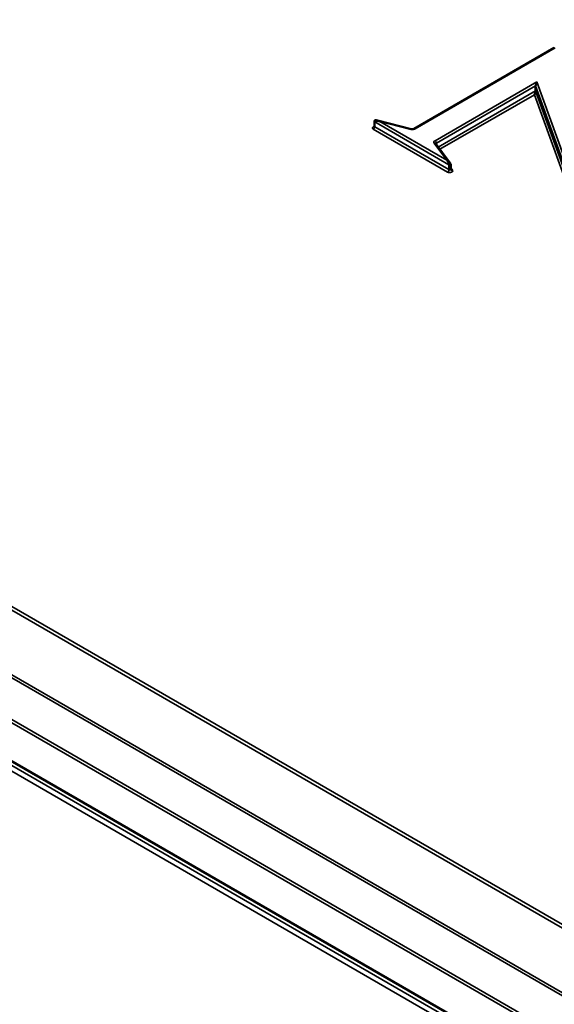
# Paper-space layout 'Sheet_1' of a CAD drawing. Header units: millimetres. Extents: x 0.8 to 58.3, y 0.8 to 58.3.
# Tile 7 of 128: x 12.7 to 13.8, y 13.6 to 15.5. Entities that reach past the tile are written whole.
import ezdxf

# ---------------------------------------------------------------- set-up
doc = ezdxf.new("R2010")
doc.units = ezdxf.units.MM
doc.layers.add('Visible (ISO)', color=7, linetype='Continuous', lineweight=50)
doc.layers.add('Visible Narrow (ISO)', color=7, linetype='Continuous', lineweight=35)

psp = doc.layouts.new('Sheet_1')

# ---------------------------------------------------------------- linework, layer by layer
at = {"layer": 'Visible (ISO)'}
for p, q in [((13.77921, 15.48136), (13.50467, 15.32286)), ((13.74266, 15.3972), (13.74266, 15.40685)), ((13.42676, 15.32752), (13.42676, 15.33716)), ((13.49889, 15.32231), (13.43262, 15.339)), ((13.57506, 15.25575), (13.54698, 15.29357)), ((13.57619, 15.24352), (13.57619, 15.25316)), ((15.53044, 12.45951), (10.84418, 15.16513))]:
    psp.add_line(p, q, dxfattribs=at)
for centre, major_axis, ratio, start_param, end_param in [((13.74502, 15.41143), (0.00204, 0.00558), 0.2156948, 1.0376716, 2.6084679), ((13.74029, 15.39262), (-0.00204, -0.00558), 0.2156948, 1.0376716, 2.6084679), ((13.42873, 15.33716), (-0.00197, 0), 0.5773503, 6.2809788, 6.2831853), ((13.43748, 15.33372), (-0.00782, 0.00501), 0.2967703, 4.9001141, 5.549185), ((13.56838, 15.25814), (0.00749, -0.00508), 0.2999808, 0.7045064, 0.708916), ((13.57422, 15.25316), (0.00197, 0), 0.5773503, 0, 0.0017922)]:
    psp.add_ellipse(centre, major_axis=major_axis, ratio=ratio, start_param=start_param, end_param=end_param, dxfattribs=at)
for points, knots in [([(13.42676, 15.33716), (13.42676, 15.33748), (13.42681, 15.33781), (13.42696, 15.33824), (13.42701, 15.33837), (13.42719, 15.33868), (13.42734, 15.33887), (13.42767, 15.33914), (13.42785, 15.33925), (13.42821, 15.3394), (13.42841, 15.33944), (13.42881, 15.3395), (13.42902, 15.3395), (13.42944, 15.3395), (13.42964, 15.33949), (13.43013, 15.33945), (13.43041, 15.33943), (13.43136, 15.3393), (13.43202, 15.33915), (13.43267, 15.33898)], [0, 0, 0, 0, 0.002509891, 0.002509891, 0.003529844, 0.003529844, 0.005290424, 0.005290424, 0.00681573, 0.00681573, 0.00832052, 0.00832052, 0.009976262, 0.009976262, 0.011907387, 0.011907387, 0.014467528, 0.014467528, 0.020491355, 0.020491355, 0.020491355, 0.020491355]), ([(13.42639, 15.32643), (13.42639, 15.32643), (13.42639, 15.32643), (13.4264, 15.32643), (13.42643, 15.32646), (13.42653, 15.32661), (13.42661, 15.32674), (13.42673, 15.3271), (13.42676, 15.32731), (13.42676, 15.32752)], [1.783449, 1.783449, 1.783449, 1.783449, 1.78766625, 1.78766625, 1.96337435, 1.96337435, 2.17020181, 2.17020181, 2.35619449, 2.35619449, 2.35619449, 2.35619449]), ([(13.49889, 15.32231), (13.49926, 15.32222), (13.49967, 15.32214), (13.50053, 15.32206), (13.50098, 15.32204), (13.50187, 15.32207), (13.50231, 15.32212), (13.50313, 15.32227), (13.50351, 15.32237), (13.50416, 15.32259), (13.50442, 15.32272), (13.50464, 15.32284), (13.50466, 15.32285), (13.50467, 15.32286)], [3.5156167, 3.5156167, 3.5156167, 3.5156167, 3.751327, 3.751327, 3.9906814, 3.9906814, 4.2300359, 4.2300359, 4.4693903, 4.4693903, 4.6957443, 4.6957443, 4.712389, 4.712389, 4.712389, 4.712389]), ([(13.57508, 15.25573), (13.57531, 15.25541), (13.57554, 15.25509), (13.57585, 15.25455), (13.57593, 15.25437), (13.57608, 15.25399), (13.57613, 15.25379), (13.57618, 15.25345), (13.57619, 15.25331), (13.57619, 15.25317)], [0, 0, 0, 0, 0.0033187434, 0.0033187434, 0.0048046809, 0.0048046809, 0.0063889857, 0.0063889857, 0.0075025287, 0.0075025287, 0.0075025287, 0.0075025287]), ([(13.57619, 15.24352), (13.57619, 15.24343), (13.5762, 15.24334), (13.57622, 15.24316), (13.57624, 15.24308), (13.57628, 15.24292), (13.57631, 15.24285), (13.57636, 15.24273), (13.57639, 15.24267), (13.57644, 15.24258), (13.57647, 15.24254), (13.57649, 15.24252)], [5.49778714, 5.49778714, 5.49778714, 5.49778714, 5.57877042, 5.57877042, 5.6597537, 5.6597537, 5.74073698, 5.74073698, 5.82172025, 5.82172025, 5.90270353, 5.90270353, 5.90270353, 5.90270353])]:
    psp.add_open_spline(points, degree=3, knots=knots, dxfattribs=at)
at = {"layer": 'Visible Narrow (ISO)'}
for p, q in [((15.81084, 12.60013), (10.72503, 15.53642)), ((10.72637, 15.52884), (15.80629, 12.59595)), ((13.50664, 15.32266), (13.78118, 15.48117)), ((13.74502, 15.41464), (13.54549, 15.29945)), ((13.8614, 15.09218), (13.74502, 15.41464)), ((13.54828, 15.29462), (13.74266, 15.40685)), ((13.74266, 15.3972), (13.55184, 15.28704)), ((13.55518, 15.28253), (13.74029, 15.38941)), ((13.74029, 15.38941), (13.85369, 15.07518)), ((13.74266, 15.40685), (13.85755, 15.0885)), ((13.85755, 15.07886), (13.74266, 15.3972)), ((10.79946, 15.35418), (15.71463, 12.5164)), ((15.71721, 12.52097), (10.80204, 15.35874)), ((13.42734, 15.32671), (13.42734, 15.33636)), ((13.42734, 15.33636), (13.57283, 15.25236)), ((13.43748, 15.33693), (13.49792, 15.32171)), ((13.56838, 15.26136), (13.43748, 15.33693)), ((13.42456, 15.32189), (13.57004, 15.23789)), ((13.57283, 15.24272), (13.42734, 15.32671)), ((13.54382, 15.29444), (13.56838, 15.26136)), ((13.54828, 15.29183), (13.54828, 15.29462)), ((10.81997, 15.2543), (15.59211, 12.4991)), ((15.59333, 12.50482), (10.82118, 15.26002)), ((13.57283, 15.25236), (13.57283, 15.24272)), ((13.57965, 15.24165), (13.57619, 15.24631)), ((10.81646, 15.1613), (15.50273, 12.45568)), ((15.51038, 12.46225), (10.82411, 15.16787)), ((10.84313, 15.16548), (15.5294, 12.45986))]:
    psp.add_line(p, q, dxfattribs=at)
for centre, major_axis, ratio, start_param, end_param in [((13.42873, 15.33716), (-0.00197, 0), 0.5773503, 0, 0.7853982), ((13.43748, 15.33372), (-0.0101, 0.0029), 0.2949651, 4.7968974, 6.3676937), ((13.42873, 15.3243), (-0.00591, 0), 0.5773503, 5.0522259, 7.0685835), ((13.42456, 15.32511), (0.00197, 0.00341), 0.5773503, 3.9269908, 5.4977871), ((13.42873, 15.32752), (-0.00197, 0), 0.5773503, 0, 0.7853982), ((13.50107, 15.32588), (0.00787, 0), 0.5773503, 4.3010149, 5.4977871), ((13.49792, 15.31849), (0.00096, 0.00382), 0.3264918, 0, 0.6571001), ((13.50664, 15.31945), (-0.00197, 0.00341), 0.5773503, 5.4977871, 6.2831853), ((13.55106, 15.29623), (-0.00787, 0), 0.5773503, 5.4977871, 6.6881017), ((13.54382, 15.29123), (0.00316, 0.00235), 0.7504709, 0, 1.0625047), ((13.54549, 15.29623), (-0.00197, 0.00341), 0.5773503, 3.9269908, 5.4977871), ((13.55106, 15.29302), (-0.00394, 0), 0.5773503, 5.4977871, 6.1433992), ((13.56838, 15.25814), (0.00749, -0.00508), 0.2999808, 0.708916, 1.7714124), ((13.56838, 15.25814), (0.00416, -0.00654), 0.2376984, 0.3573203, 1.9281166), ((13.57004, 15.24111), (0.00197, 0.00341), 0.5773503, 3.9269908, 5.4977871), ((13.57422, 15.24031), (0.00591, 0), 0.5773503, 3.9269908, 6.6881017), ((13.57422, 15.25316), (0.00197, 0), 0.5773503, 3.9269908, 6.2831853), ((13.57422, 15.24352), (0.00197, 0), 0.5773503, 3.9269908, 6.2831853), ((13.57965, 15.24486), (-0.00316, -0.00235), 0.7504709, 0, 1.0625047)]:
    psp.add_ellipse(centre, major_axis=major_axis, ratio=ratio, start_param=start_param, end_param=end_param, dxfattribs=at)

doc.saveas('drawing.dxf')
